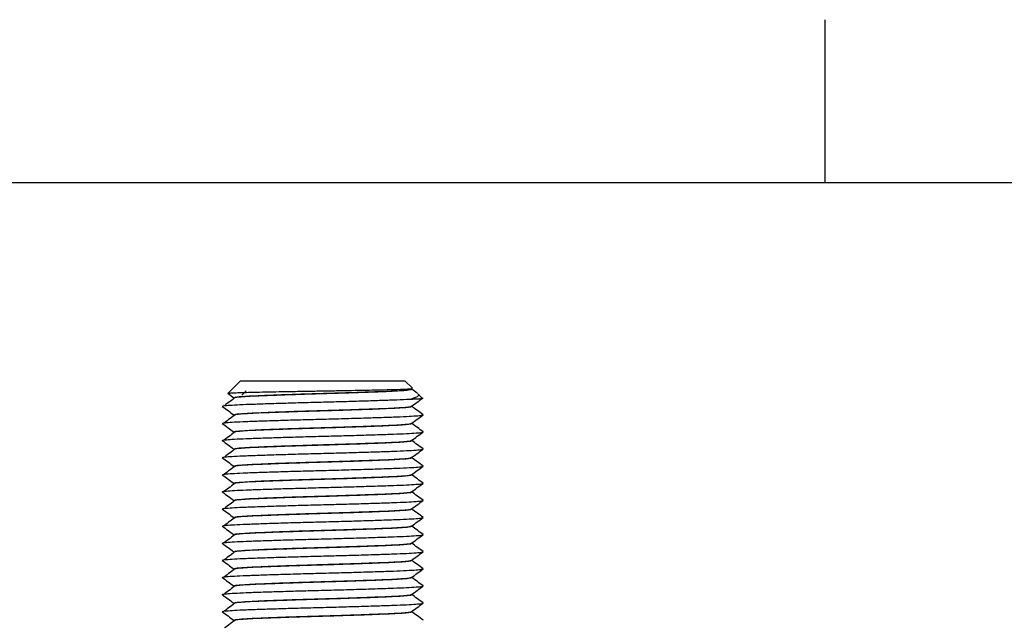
# Model space of a CAD drawing. Header units: millimetres. Extents: x 3 to 429, y 3 to 277.
# Tile 7 of 27: x 61 to 118, y 241 to 276. Entities that reach past the tile are written whole.
import ezdxf

# ---------------------------------------------------------------- set-up
doc = ezdxf.new("R2010")
doc.units = ezdxf.units.MM

msp = doc.modelspace()

# ---------------------------------------------------------------- linework, layer by layer
at = {"color": 7, "linetype": 'Continuous'}
for p, q in [((107.95, 266.7), (107.95, 276.225)), ((419.1, 266.7), (12.7, 266.7))]:
    msp.add_line(p, q, dxfattribs=at)
at = {"color": 7, "linetype": 'Continuous', "lineweight": 25}
for p, q in [((73.792, 255.133), (73.057, 254.398)), ((73.792, 255.133), (83.392, 255.133)), ((83.839, 254.687), (83.392, 255.133)), ((73.065, 254.381), (73.392, 254.14)), ((74.117, 254.533), (73.867, 254.283)), ((84.414, 254.112), (84.16, 254.365)), ((73.392, 254.143), (73.392, 254.133)), ((83.792, 253.633), (83.792, 253.641)), ((73.392, 253.143), (73.392, 253.133)), ((83.792, 252.633), (83.792, 252.641)), ((84.464, 253.133), (84.438, 253.144)), ((73.392, 252.143), (73.392, 252.133)), ((84.464, 252.133), (84.438, 252.144)), ((83.792, 251.633), (83.792, 251.641)), ((73.392, 251.143), (73.392, 251.133)), ((84.464, 251.133), (84.438, 251.144)), ((83.792, 250.633), (83.792, 250.641)), ((73.392, 250.143), (73.392, 250.133)), ((84.464, 250.133), (84.438, 250.144)), ((83.792, 249.633), (83.792, 249.641)), ((73.392, 249.143), (73.392, 249.133)), ((83.792, 248.633), (83.792, 248.641)), ((84.464, 249.133), (84.438, 249.144)), ((73.392, 248.143), (73.392, 248.133)), ((84.464, 248.133), (84.438, 248.144)), ((83.792, 247.633), (83.792, 247.641)), ((73.392, 247.143), (73.392, 247.133)), ((84.464, 247.133), (84.438, 247.144)), ((83.792, 246.633), (83.792, 246.641)), ((73.392, 246.143), (73.392, 246.133)), ((84.464, 246.133), (84.438, 246.144)), ((83.792, 245.633), (83.792, 245.641)), ((73.392, 245.143), (73.392, 245.133)), ((83.792, 244.633), (83.792, 244.641)), ((84.464, 245.133), (84.438, 245.144)), ((73.392, 244.143), (73.392, 244.133)), ((84.464, 244.133), (84.438, 244.144)), ((83.792, 243.633), (83.792, 243.641)), ((73.392, 243.143), (73.392, 243.133)), ((84.464, 243.133), (84.438, 243.144)), ((83.792, 242.633), (83.792, 242.641)), ((73.392, 242.143), (73.392, 242.133)), ((84.464, 242.133), (84.438, 242.144)), ((73.392, 241.143), (73.392, 241.133)), ((83.792, 241.633), (83.792, 241.641)), ((84.464, 241.133), (84.438, 241.144))]:
    msp.add_line(p, q, dxfattribs=at)
for points, knots in [([(73.062, 254.393), (73.059, 254.394), (73.039, 254.399), (73.156, 254.41), (73.416, 254.426), (73.841, 254.442), (74.389, 254.458), (75.063, 254.473), (75.827, 254.488), (76.674, 254.504), (77.561, 254.52), (78.482, 254.535), (79.393, 254.55), (80.285, 254.566), (81.114, 254.582), (81.873, 254.598), (82.652, 254.616), (83.256, 254.634), (83.643, 254.653), (83.828, 254.668), (83.832, 254.677), (83.834, 254.681)], [0, 0, 0, 0, 0.007979, 0.06263, 0.118906, 0.172894, 0.228448, 0.282437, 0.338024, 0.39148, 0.446497, 0.499778, 0.554617, 0.607592, 0.662127, 0.714701, 0.768801, 0.851638, 0.903505, 0.956876, 1, 1, 1, 1]), ([(73.428, 254.143), (73.437, 254.154), (73.457, 254.18), (73.926, 254.219), (74.606, 254.256), (75.382, 254.287), (76.293, 254.321), (77.307, 254.355), (78.368, 254.387), (79.437, 254.418), (80.476, 254.452), (81.437, 254.486), (82.271, 254.517), (82.954, 254.549), (83.451, 254.583), (83.748, 254.615), (83.769, 254.634), (83.779, 254.643)], [0, 0, 0, 0, 0.06835, 0.159422, 0.224918, 0.289304, 0.355086, 0.421291, 0.486511, 0.551036, 0.616998, 0.683129, 0.748031, 0.812819, 0.878916, 0.944927, 1, 1, 1, 1]), ([(73.509, 254.166), (73.601, 254.177), (73.786, 254.199), (74.324, 254.233), (75.027, 254.264), (75.883, 254.296), (76.859, 254.33), (77.905, 254.363), (78.976, 254.394), (80.032, 254.427), (81.035, 254.461), (81.928, 254.494), (82.678, 254.525), (83.265, 254.558), (83.638, 254.592), (83.806, 254.617), (83.777, 254.63), (83.77, 254.633)], [0, 0, 0, 0, 0.068669, 0.139373, 0.208548, 0.278376, 0.349305, 0.419825, 0.488828, 0.55896, 0.629927, 0.700215, 0.76918, 0.83957, 0.910527, 0.980538, 1, 1, 1, 1]), ([(84.154, 254.359), (84.165, 254.352), (84.224, 254.315), (84.188, 254.246), (84.057, 254.151), (83.849, 254.089), (83.748, 254.058)], [0, 0, 0, 0, 0.066223, 0.377417, 0.69632, 1, 1, 1, 1]), ([(84.129, 254.389), (84.128, 254.39), (84.016, 254.472), (83.903, 254.555), (83.792, 254.636)], [0, 0, 0, 0, 0.010417, 1, 1, 1, 1]), ([(72.749, 253.633), (72.738, 253.639), (72.708, 253.656), (72.935, 253.685), (73.399, 253.719), (74.09, 253.751), (74.965, 253.782), (75.995, 253.816), (77.14, 253.85), (78.339, 253.882), (79.547, 253.913), (80.721, 253.947), (81.807, 253.981), (82.748, 254.012), (83.374, 254.038), (83.661, 254.054), (83.748, 254.058)], [0, 0, 0, 0, 0.046139, 0.123039, 0.20073, 0.277557, 0.35308, 0.430241, 0.507899, 0.584401, 0.660088, 0.73746, 0.81503, 0.891159, 0.967155, 1, 1, 1, 1]), ([(73.507, 254.166), (73.397, 254.084), (73.176, 253.919), (72.955, 253.754), (72.845, 253.671)], [0, 0, 0, 0, 0.499998, 1, 1, 1, 1]), ([(83.748, 254.058), (83.874, 254.063), (84.13, 254.073), (84.341, 254.087), (84.437, 254.098), (84.412, 254.103), (84.407, 254.105)], [0, 0, 0, 0, 0.302643, 0.6124652, 0.9151082, 1, 1, 1, 1]), ([(83.784, 253.635), (83.896, 253.717), (84.122, 253.883), (84.347, 254.048), (84.46, 254.131)], [0, 0, 0, 0, 0.499972, 1, 1, 1, 1]), ([(72.721, 253.633), (72.833, 253.55), (73.057, 253.386), (73.281, 253.222), (73.392, 253.14)], [0, 0, 0, 0, 0.503223, 1, 1, 1, 1]), ([(73.428, 253.143), (73.437, 253.154), (73.457, 253.18), (73.926, 253.219), (74.606, 253.256), (75.382, 253.287), (76.293, 253.321), (77.307, 253.355), (78.368, 253.387), (79.437, 253.418), (80.476, 253.452), (81.437, 253.486), (82.271, 253.517), (82.955, 253.549), (83.449, 253.583), (83.727, 253.612), (83.75, 253.629), (83.758, 253.635)], [0, 0, 0, 0, 0.069591, 0.162315, 0.229001, 0.294555, 0.361531, 0.428938, 0.495342, 0.561038, 0.628197, 0.695529, 0.761608, 0.827573, 0.894869, 0.962079, 1, 1, 1, 1]), ([(73.509, 253.166), (73.601, 253.177), (73.786, 253.199), (74.324, 253.233), (75.027, 253.264), (75.883, 253.296), (76.859, 253.33), (77.905, 253.363), (78.976, 253.394), (80.032, 253.427), (81.035, 253.461), (81.928, 253.494), (82.678, 253.525), (83.265, 253.558), (83.638, 253.592), (83.806, 253.617), (83.777, 253.63), (83.77, 253.633)], [0, 0, 0, 0, 0.068669, 0.139373, 0.208548, 0.278376, 0.349305, 0.419825, 0.488828, 0.55896, 0.629927, 0.700215, 0.76918, 0.83957, 0.910527, 0.980538, 1, 1, 1, 1]), ([(84.463, 253.144), (84.351, 253.226), (84.127, 253.39), (83.903, 253.555), (83.792, 253.636)], [0, 0, 0, 0, 0.5030291, 1, 1, 1, 1]), ([(72.721, 252.633), (72.833, 252.55), (73.057, 252.386), (73.281, 252.222), (73.392, 252.14)], [0, 0, 0, 0, 0.503223, 1, 1, 1, 1]), ([(72.749, 252.633), (72.738, 252.639), (72.708, 252.656), (72.935, 252.685), (73.399, 252.719), (74.09, 252.751), (74.965, 252.782), (75.995, 252.816), (77.14, 252.85), (78.339, 252.882), (79.547, 252.913), (80.721, 252.947), (81.806, 252.981), (82.749, 253.012), (83.52, 253.044), (84.083, 253.078), (84.386, 253.107), (84.435, 253.124), (84.454, 253.131)], [0, 0, 0, 0, 0.039497, 0.105328, 0.171836, 0.237603, 0.302255, 0.36831, 0.434789, 0.500279, 0.565071, 0.631305, 0.69771, 0.76288, 0.827937, 0.894306, 0.960591, 1, 1, 1, 1]), ([(73.507, 253.166), (73.397, 253.084), (73.176, 252.919), (72.955, 252.754), (72.845, 252.671)], [0, 0, 0, 0, 0.499998, 1, 1, 1, 1]), ([(73.428, 252.143), (73.437, 252.154), (73.457, 252.18), (73.926, 252.219), (74.606, 252.256), (75.382, 252.287), (76.293, 252.321), (77.307, 252.355), (78.368, 252.387), (79.437, 252.418), (80.476, 252.452), (81.437, 252.486), (82.271, 252.517), (82.955, 252.549), (83.449, 252.583), (83.727, 252.612), (83.75, 252.629), (83.758, 252.635)], [0, 0, 0, 0, 0.069591, 0.162315, 0.229001, 0.294555, 0.361531, 0.428938, 0.495342, 0.561038, 0.628197, 0.695529, 0.761608, 0.827573, 0.894869, 0.962079, 1, 1, 1, 1]), ([(73.509, 252.166), (73.601, 252.177), (73.786, 252.199), (74.324, 252.233), (75.027, 252.264), (75.883, 252.296), (76.859, 252.33), (77.905, 252.363), (78.976, 252.394), (80.032, 252.427), (81.035, 252.461), (81.928, 252.494), (82.678, 252.525), (83.265, 252.558), (83.638, 252.592), (83.806, 252.617), (83.777, 252.63), (83.77, 252.633)], [0, 0, 0, 0, 0.068669, 0.139373, 0.208548, 0.278376, 0.349305, 0.419825, 0.488828, 0.55896, 0.629927, 0.700215, 0.76918, 0.83957, 0.910527, 0.980538, 1, 1, 1, 1]), ([(83.784, 252.635), (83.896, 252.717), (84.122, 252.883), (84.347, 253.048), (84.46, 253.131)], [0, 0, 0, 0, 0.499972, 1, 1, 1, 1]), ([(84.463, 252.144), (84.351, 252.226), (84.127, 252.39), (83.903, 252.555), (83.792, 252.636)], [0, 0, 0, 0, 0.503029, 1, 1, 1, 1]), ([(72.749, 251.633), (72.738, 251.639), (72.708, 251.656), (72.935, 251.685), (73.399, 251.719), (74.09, 251.751), (74.965, 251.782), (75.995, 251.816), (77.14, 251.85), (78.339, 251.882), (79.547, 251.913), (80.721, 251.947), (81.806, 251.981), (82.749, 252.012), (83.52, 252.044), (84.083, 252.078), (84.386, 252.107), (84.435, 252.124), (84.454, 252.131)], [0, 0, 0, 0, 0.039497, 0.105328, 0.171836, 0.237603, 0.302255, 0.36831, 0.434789, 0.500279, 0.565071, 0.631305, 0.69771, 0.76288, 0.827937, 0.894306, 0.960591, 1, 1, 1, 1]), ([(73.507, 252.166), (73.397, 252.084), (73.176, 251.919), (72.955, 251.754), (72.845, 251.671)], [0, 0, 0, 0, 0.499998, 1, 1, 1, 1]), ([(83.784, 251.635), (83.896, 251.717), (84.122, 251.883), (84.347, 252.048), (84.46, 252.131)], [0, 0, 0, 0, 0.499972, 1, 1, 1, 1]), ([(72.721, 251.633), (72.833, 251.55), (73.057, 251.386), (73.281, 251.222), (73.392, 251.14)], [0, 0, 0, 0, 0.503223, 1, 1, 1, 1]), ([(73.428, 251.143), (73.437, 251.154), (73.457, 251.18), (73.926, 251.219), (74.606, 251.256), (75.382, 251.287), (76.293, 251.321), (77.307, 251.355), (78.368, 251.387), (79.437, 251.418), (80.476, 251.452), (81.437, 251.486), (82.271, 251.517), (82.955, 251.549), (83.449, 251.583), (83.727, 251.612), (83.75, 251.629), (83.758, 251.635)], [0, 0, 0, 0, 0.069591, 0.162315, 0.229001, 0.294555, 0.361531, 0.428938, 0.495342, 0.561038, 0.628197, 0.695529, 0.761608, 0.827573, 0.894869, 0.962079, 1, 1, 1, 1]), ([(73.509, 251.166), (73.601, 251.177), (73.786, 251.199), (74.324, 251.233), (75.027, 251.264), (75.883, 251.296), (76.859, 251.33), (77.905, 251.363), (78.976, 251.394), (80.032, 251.427), (81.035, 251.461), (81.928, 251.494), (82.678, 251.525), (83.265, 251.558), (83.638, 251.592), (83.806, 251.617), (83.777, 251.63), (83.77, 251.633)], [0, 0, 0, 0, 0.068669, 0.139373, 0.208548, 0.278376, 0.349305, 0.419825, 0.488828, 0.55896, 0.629927, 0.700215, 0.76918, 0.83957, 0.910527, 0.980538, 1, 1, 1, 1]), ([(84.463, 251.144), (84.351, 251.226), (84.127, 251.39), (83.903, 251.555), (83.792, 251.636)], [0, 0, 0, 0, 0.503029, 1, 1, 1, 1]), ([(72.749, 250.633), (72.738, 250.639), (72.708, 250.656), (72.935, 250.685), (73.399, 250.719), (74.09, 250.751), (74.965, 250.782), (75.995, 250.816), (77.14, 250.85), (78.339, 250.882), (79.547, 250.913), (80.721, 250.947), (81.806, 250.981), (82.749, 251.012), (83.52, 251.044), (84.083, 251.078), (84.386, 251.107), (84.435, 251.124), (84.454, 251.131)], [0, 0, 0, 0, 0.039497, 0.105328, 0.171836, 0.237603, 0.302255, 0.36831, 0.434789, 0.500279, 0.565071, 0.631305, 0.69771, 0.76288, 0.827937, 0.894306, 0.960591, 1, 1, 1, 1]), ([(73.507, 251.166), (73.397, 251.084), (73.176, 250.919), (72.955, 250.754), (72.845, 250.671)], [0, 0, 0, 0, 0.499998, 1, 1, 1, 1]), ([(83.784, 250.635), (83.896, 250.717), (84.122, 250.883), (84.347, 251.048), (84.46, 251.131)], [0, 0, 0, 0, 0.499972, 1, 1, 1, 1]), ([(72.721, 250.633), (72.833, 250.55), (73.057, 250.386), (73.281, 250.222), (73.392, 250.14)], [0, 0, 0, 0, 0.503223, 1, 1, 1, 1]), ([(73.428, 250.143), (73.437, 250.154), (73.457, 250.18), (73.926, 250.219), (74.606, 250.256), (75.382, 250.287), (76.293, 250.321), (77.307, 250.355), (78.368, 250.387), (79.437, 250.418), (80.476, 250.452), (81.437, 250.486), (82.271, 250.517), (82.955, 250.549), (83.449, 250.583), (83.727, 250.612), (83.75, 250.629), (83.758, 250.635)], [0, 0, 0, 0, 0.069591, 0.162315, 0.229001, 0.294555, 0.361531, 0.428938, 0.495342, 0.561038, 0.628197, 0.695529, 0.761608, 0.827573, 0.894869, 0.962079, 1, 1, 1, 1]), ([(73.509, 250.166), (73.601, 250.177), (73.786, 250.199), (74.324, 250.233), (75.027, 250.264), (75.883, 250.296), (76.859, 250.33), (77.905, 250.363), (78.976, 250.394), (80.032, 250.427), (81.035, 250.461), (81.928, 250.494), (82.678, 250.525), (83.265, 250.558), (83.638, 250.592), (83.806, 250.617), (83.777, 250.63), (83.77, 250.633)], [0, 0, 0, 0, 0.068669, 0.139373, 0.208548, 0.278376, 0.349305, 0.419825, 0.488828, 0.55896, 0.629927, 0.700215, 0.76918, 0.83957, 0.910527, 0.980538, 1, 1, 1, 1]), ([(84.463, 250.144), (84.351, 250.226), (84.127, 250.39), (83.903, 250.555), (83.792, 250.636)], [0, 0, 0, 0, 0.503029, 1, 1, 1, 1]), ([(72.749, 249.633), (72.738, 249.639), (72.708, 249.656), (72.935, 249.685), (73.399, 249.719), (74.09, 249.751), (74.965, 249.782), (75.995, 249.816), (77.14, 249.85), (78.339, 249.882), (79.547, 249.913), (80.721, 249.947), (81.806, 249.981), (82.749, 250.012), (83.52, 250.044), (84.083, 250.078), (84.386, 250.107), (84.435, 250.124), (84.454, 250.131)], [0, 0, 0, 0, 0.039497, 0.105328, 0.171836, 0.237603, 0.302255, 0.36831, 0.434789, 0.500279, 0.565071, 0.631305, 0.69771, 0.76288, 0.827937, 0.894306, 0.960591, 1, 1, 1, 1]), ([(73.507, 250.166), (73.397, 250.084), (73.176, 249.919), (72.955, 249.754), (72.845, 249.671)], [0, 0, 0, 0, 0.499998, 1, 1, 1, 1]), ([(83.784, 249.635), (83.896, 249.717), (84.122, 249.883), (84.347, 250.048), (84.46, 250.131)], [0, 0, 0, 0, 0.499972, 1, 1, 1, 1]), ([(72.721, 249.633), (72.833, 249.55), (73.057, 249.386), (73.281, 249.222), (73.392, 249.14)], [0, 0, 0, 0, 0.503223, 1, 1, 1, 1]), ([(73.428, 249.143), (73.437, 249.154), (73.457, 249.18), (73.926, 249.219), (74.606, 249.256), (75.382, 249.287), (76.293, 249.321), (77.307, 249.355), (78.368, 249.387), (79.437, 249.418), (80.476, 249.452), (81.437, 249.486), (82.271, 249.517), (82.955, 249.549), (83.449, 249.583), (83.727, 249.612), (83.75, 249.629), (83.758, 249.635)], [0, 0, 0, 0, 0.069591, 0.162315, 0.229001, 0.294555, 0.361531, 0.428938, 0.495342, 0.561038, 0.628197, 0.695529, 0.761608, 0.827573, 0.894869, 0.962079, 1, 1, 1, 1]), ([(73.509, 249.166), (73.601, 249.177), (73.786, 249.199), (74.324, 249.233), (75.027, 249.264), (75.883, 249.296), (76.859, 249.33), (77.905, 249.363), (78.976, 249.394), (80.032, 249.427), (81.035, 249.461), (81.928, 249.494), (82.678, 249.525), (83.265, 249.558), (83.638, 249.592), (83.806, 249.617), (83.777, 249.63), (83.77, 249.633)], [0, 0, 0, 0, 0.068669, 0.139373, 0.208548, 0.278376, 0.349305, 0.419825, 0.488828, 0.55896, 0.629927, 0.700215, 0.76918, 0.83957, 0.910527, 0.980538, 1, 1, 1, 1]), ([(84.463, 249.144), (84.351, 249.226), (84.127, 249.39), (83.903, 249.555), (83.792, 249.636)], [0, 0, 0, 0, 0.503029, 1, 1, 1, 1]), ([(72.721, 248.633), (72.833, 248.55), (73.057, 248.386), (73.281, 248.222), (73.392, 248.14)], [0, 0, 0, 0, 0.503223, 1, 1, 1, 1]), ([(72.749, 248.633), (72.738, 248.639), (72.708, 248.656), (72.935, 248.685), (73.399, 248.719), (74.09, 248.751), (74.965, 248.782), (75.995, 248.816), (77.14, 248.85), (78.339, 248.882), (79.547, 248.913), (80.721, 248.947), (81.806, 248.981), (82.749, 249.012), (83.52, 249.044), (84.083, 249.078), (84.386, 249.107), (84.435, 249.124), (84.454, 249.131)], [0, 0, 0, 0, 0.039497, 0.105328, 0.171836, 0.237603, 0.302255, 0.36831, 0.434789, 0.500279, 0.565071, 0.631305, 0.69771, 0.76288, 0.827937, 0.894306, 0.960591, 1, 1, 1, 1]), ([(73.507, 249.166), (73.397, 249.084), (73.176, 248.919), (72.955, 248.754), (72.845, 248.671)], [0, 0, 0, 0, 0.4999976, 1, 1, 1, 1]), ([(73.428, 248.143), (73.437, 248.154), (73.457, 248.18), (73.926, 248.219), (74.606, 248.256), (75.382, 248.287), (76.293, 248.321), (77.307, 248.355), (78.368, 248.387), (79.437, 248.418), (80.476, 248.452), (81.437, 248.486), (82.271, 248.517), (82.955, 248.549), (83.449, 248.583), (83.727, 248.612), (83.75, 248.629), (83.758, 248.635)], [0, 0, 0, 0, 0.069591, 0.162315, 0.229001, 0.294555, 0.361531, 0.428938, 0.495342, 0.561038, 0.628197, 0.695529, 0.761608, 0.827573, 0.894869, 0.962079, 1, 1, 1, 1]), ([(73.509, 248.166), (73.601, 248.177), (73.786, 248.199), (74.324, 248.233), (75.027, 248.264), (75.883, 248.296), (76.859, 248.33), (77.905, 248.363), (78.976, 248.394), (80.032, 248.427), (81.035, 248.461), (81.928, 248.494), (82.678, 248.525), (83.265, 248.558), (83.638, 248.592), (83.806, 248.617), (83.777, 248.63), (83.77, 248.633)], [0, 0, 0, 0, 0.068669, 0.139373, 0.208548, 0.278376, 0.349305, 0.419825, 0.488828, 0.55896, 0.629927, 0.700215, 0.76918, 0.83957, 0.910527, 0.980538, 1, 1, 1, 1]), ([(83.784, 248.635), (83.896, 248.717), (84.122, 248.883), (84.347, 249.048), (84.46, 249.131)], [0, 0, 0, 0, 0.499972, 1, 1, 1, 1]), ([(84.463, 248.144), (84.351, 248.226), (84.127, 248.39), (83.903, 248.555), (83.792, 248.636)], [0, 0, 0, 0, 0.5030291, 1, 1, 1, 1]), ([(72.749, 247.633), (72.738, 247.639), (72.708, 247.656), (72.935, 247.685), (73.399, 247.719), (74.09, 247.751), (74.965, 247.782), (75.995, 247.816), (77.14, 247.85), (78.339, 247.882), (79.547, 247.913), (80.721, 247.947), (81.806, 247.981), (82.749, 248.012), (83.52, 248.044), (84.083, 248.078), (84.386, 248.107), (84.435, 248.124), (84.454, 248.131)], [0, 0, 0, 0, 0.039497, 0.105328, 0.171836, 0.237603, 0.302255, 0.36831, 0.434789, 0.500279, 0.565071, 0.631305, 0.69771, 0.76288, 0.827937, 0.894306, 0.960591, 1, 1, 1, 1]), ([(73.507, 248.166), (73.397, 248.084), (73.176, 247.919), (72.955, 247.754), (72.845, 247.671)], [0, 0, 0, 0, 0.499998, 1, 1, 1, 1]), ([(83.784, 247.635), (83.896, 247.717), (84.122, 247.883), (84.347, 248.048), (84.46, 248.131)], [0, 0, 0, 0, 0.499972, 1, 1, 1, 1]), ([(72.721, 247.633), (72.833, 247.55), (73.057, 247.386), (73.281, 247.222), (73.392, 247.14)], [0, 0, 0, 0, 0.5032225, 1, 1, 1, 1]), ([(73.428, 247.143), (73.437, 247.154), (73.457, 247.18), (73.926, 247.219), (74.606, 247.256), (75.382, 247.287), (76.293, 247.321), (77.307, 247.355), (78.368, 247.387), (79.437, 247.418), (80.476, 247.452), (81.437, 247.486), (82.271, 247.517), (82.955, 247.549), (83.449, 247.583), (83.727, 247.612), (83.75, 247.629), (83.758, 247.635)], [0, 0, 0, 0, 0.069591, 0.162315, 0.229001, 0.294555, 0.361531, 0.428938, 0.495342, 0.561038, 0.628197, 0.695529, 0.761608, 0.827573, 0.894869, 0.962079, 1, 1, 1, 1]), ([(73.509, 247.166), (73.601, 247.177), (73.786, 247.199), (74.324, 247.233), (75.027, 247.264), (75.883, 247.296), (76.859, 247.33), (77.905, 247.363), (78.976, 247.394), (80.032, 247.427), (81.035, 247.461), (81.928, 247.494), (82.678, 247.525), (83.265, 247.558), (83.638, 247.592), (83.806, 247.617), (83.777, 247.63), (83.77, 247.633)], [0, 0, 0, 0, 0.068669, 0.139373, 0.208548, 0.278376, 0.349305, 0.419825, 0.488828, 0.55896, 0.629927, 0.700215, 0.76918, 0.83957, 0.910527, 0.980538, 1, 1, 1, 1]), ([(84.463, 247.144), (84.351, 247.226), (84.127, 247.39), (83.903, 247.555), (83.792, 247.636)], [0, 0, 0, 0, 0.5030291, 1, 1, 1, 1]), ([(72.749, 246.633), (72.738, 246.639), (72.708, 246.656), (72.935, 246.685), (73.399, 246.719), (74.09, 246.751), (74.965, 246.782), (75.995, 246.816), (77.14, 246.85), (78.339, 246.882), (79.547, 246.913), (80.721, 246.947), (81.806, 246.981), (82.749, 247.012), (83.52, 247.044), (84.083, 247.078), (84.386, 247.107), (84.435, 247.124), (84.454, 247.131)], [0, 0, 0, 0, 0.039497, 0.105328, 0.171836, 0.237603, 0.302255, 0.36831, 0.434789, 0.500279, 0.565071, 0.631305, 0.69771, 0.76288, 0.827937, 0.894306, 0.960591, 1, 1, 1, 1]), ([(73.507, 247.166), (73.397, 247.084), (73.176, 246.919), (72.955, 246.754), (72.845, 246.671)], [0, 0, 0, 0, 0.499998, 1, 1, 1, 1]), ([(83.784, 246.635), (83.896, 246.717), (84.122, 246.883), (84.347, 247.048), (84.46, 247.131)], [0, 0, 0, 0, 0.499972, 1, 1, 1, 1]), ([(72.721, 246.633), (72.833, 246.55), (73.057, 246.386), (73.281, 246.222), (73.392, 246.14)], [0, 0, 0, 0, 0.503223, 1, 1, 1, 1]), ([(73.428, 246.143), (73.437, 246.154), (73.457, 246.18), (73.926, 246.219), (74.606, 246.256), (75.382, 246.287), (76.293, 246.321), (77.307, 246.355), (78.368, 246.387), (79.437, 246.418), (80.476, 246.452), (81.437, 246.486), (82.271, 246.517), (82.955, 246.549), (83.449, 246.583), (83.727, 246.612), (83.75, 246.629), (83.758, 246.635)], [0, 0, 0, 0, 0.069591, 0.162315, 0.229001, 0.294555, 0.361531, 0.428938, 0.495342, 0.561038, 0.628197, 0.695529, 0.761608, 0.827573, 0.894869, 0.962079, 1, 1, 1, 1]), ([(73.509, 246.166), (73.601, 246.177), (73.786, 246.199), (74.324, 246.233), (75.027, 246.264), (75.883, 246.296), (76.859, 246.33), (77.905, 246.363), (78.976, 246.394), (80.032, 246.427), (81.035, 246.461), (81.928, 246.494), (82.678, 246.525), (83.265, 246.558), (83.638, 246.592), (83.806, 246.617), (83.777, 246.63), (83.77, 246.633)], [0, 0, 0, 0, 0.068669, 0.139373, 0.208548, 0.278376, 0.349305, 0.419825, 0.488828, 0.55896, 0.629927, 0.700215, 0.76918, 0.83957, 0.910527, 0.980538, 1, 1, 1, 1]), ([(84.463, 246.144), (84.351, 246.226), (84.127, 246.39), (83.903, 246.555), (83.792, 246.636)], [0, 0, 0, 0, 0.503029, 1, 1, 1, 1]), ([(72.749, 245.633), (72.738, 245.639), (72.708, 245.656), (72.935, 245.685), (73.399, 245.719), (74.09, 245.751), (74.965, 245.782), (75.995, 245.816), (77.14, 245.85), (78.339, 245.882), (79.547, 245.913), (80.721, 245.947), (81.806, 245.981), (82.749, 246.012), (83.52, 246.044), (84.083, 246.078), (84.386, 246.107), (84.435, 246.124), (84.454, 246.131)], [0, 0, 0, 0, 0.039497, 0.105328, 0.171836, 0.237603, 0.302255, 0.36831, 0.434789, 0.500279, 0.565071, 0.631305, 0.69771, 0.76288, 0.827937, 0.894306, 0.960591, 1, 1, 1, 1]), ([(73.507, 246.166), (73.397, 246.084), (73.176, 245.919), (72.955, 245.754), (72.845, 245.671)], [0, 0, 0, 0, 0.4999976, 1, 1, 1, 1]), ([(83.784, 245.635), (83.896, 245.717), (84.122, 245.883), (84.347, 246.048), (84.46, 246.131)], [0, 0, 0, 0, 0.499972, 1, 1, 1, 1]), ([(72.721, 245.633), (72.833, 245.55), (73.057, 245.386), (73.281, 245.222), (73.392, 245.14)], [0, 0, 0, 0, 0.503223, 1, 1, 1, 1]), ([(73.507, 245.166), (73.397, 245.084), (73.176, 244.919), (72.955, 244.754), (72.845, 244.671)], [0, 0, 0, 0, 0.4999976, 1, 1, 1, 1]), ([(73.428, 245.143), (73.437, 245.154), (73.457, 245.18), (73.926, 245.219), (74.606, 245.256), (75.382, 245.287), (76.293, 245.321), (77.307, 245.355), (78.368, 245.387), (79.437, 245.418), (80.476, 245.452), (81.437, 245.486), (82.271, 245.517), (82.955, 245.549), (83.449, 245.583), (83.727, 245.612), (83.75, 245.629), (83.758, 245.635)], [0, 0, 0, 0, 0.069591, 0.162315, 0.229001, 0.294555, 0.361531, 0.428938, 0.495342, 0.561038, 0.628197, 0.695529, 0.761608, 0.827573, 0.894869, 0.962079, 1, 1, 1, 1]), ([(73.509, 245.166), (73.601, 245.177), (73.786, 245.199), (74.324, 245.233), (75.027, 245.264), (75.883, 245.296), (76.859, 245.33), (77.905, 245.363), (78.976, 245.394), (80.032, 245.427), (81.035, 245.461), (81.928, 245.494), (82.678, 245.525), (83.265, 245.558), (83.638, 245.592), (83.806, 245.617), (83.777, 245.63), (83.77, 245.633)], [0, 0, 0, 0, 0.068669, 0.139373, 0.208548, 0.278376, 0.349305, 0.419825, 0.488828, 0.55896, 0.629927, 0.700215, 0.76918, 0.83957, 0.910527, 0.980538, 1, 1, 1, 1]), ([(84.463, 245.144), (84.351, 245.226), (84.127, 245.39), (83.903, 245.555), (83.792, 245.636)], [0, 0, 0, 0, 0.503029, 1, 1, 1, 1]), ([(72.721, 244.633), (72.833, 244.55), (73.057, 244.386), (73.281, 244.222), (73.392, 244.14)], [0, 0, 0, 0, 0.503223, 1, 1, 1, 1]), ([(72.749, 244.633), (72.738, 244.639), (72.708, 244.656), (72.935, 244.685), (73.399, 244.719), (74.09, 244.751), (74.965, 244.782), (75.995, 244.816), (77.14, 244.85), (78.339, 244.882), (79.547, 244.913), (80.721, 244.947), (81.806, 244.981), (82.749, 245.012), (83.52, 245.044), (84.083, 245.078), (84.386, 245.107), (84.435, 245.124), (84.454, 245.131)], [0, 0, 0, 0, 0.039497, 0.105328, 0.171836, 0.237603, 0.302255, 0.36831, 0.434789, 0.500279, 0.565071, 0.631305, 0.69771, 0.76288, 0.827937, 0.894306, 0.960591, 1, 1, 1, 1]), ([(73.428, 244.143), (73.437, 244.154), (73.457, 244.18), (73.926, 244.219), (74.606, 244.256), (75.382, 244.287), (76.293, 244.321), (77.307, 244.355), (78.368, 244.387), (79.437, 244.418), (80.476, 244.452), (81.437, 244.486), (82.271, 244.517), (82.955, 244.549), (83.449, 244.583), (83.727, 244.612), (83.75, 244.629), (83.758, 244.635)], [0, 0, 0, 0, 0.069591, 0.162315, 0.229001, 0.294555, 0.361531, 0.428938, 0.495342, 0.561038, 0.628197, 0.695529, 0.761608, 0.827573, 0.894869, 0.962079, 1, 1, 1, 1]), ([(73.509, 244.166), (73.601, 244.177), (73.786, 244.199), (74.324, 244.233), (75.027, 244.264), (75.883, 244.296), (76.859, 244.33), (77.905, 244.363), (78.976, 244.394), (80.032, 244.427), (81.035, 244.461), (81.928, 244.494), (82.678, 244.525), (83.265, 244.558), (83.638, 244.592), (83.806, 244.617), (83.777, 244.63), (83.77, 244.633)], [0, 0, 0, 0, 0.068669, 0.139373, 0.208548, 0.278376, 0.349305, 0.419825, 0.488828, 0.55896, 0.629927, 0.700215, 0.76918, 0.83957, 0.910527, 0.980538, 1, 1, 1, 1]), ([(83.784, 244.635), (83.896, 244.717), (84.122, 244.883), (84.347, 245.048), (84.46, 245.131)], [0, 0, 0, 0, 0.499972, 1, 1, 1, 1]), ([(84.463, 244.144), (84.351, 244.226), (84.127, 244.39), (83.903, 244.555), (83.792, 244.636)], [0, 0, 0, 0, 0.503029, 1, 1, 1, 1]), ([(72.749, 243.633), (72.738, 243.639), (72.708, 243.656), (72.935, 243.685), (73.399, 243.719), (74.09, 243.751), (74.965, 243.782), (75.995, 243.816), (77.14, 243.85), (78.339, 243.882), (79.547, 243.913), (80.721, 243.947), (81.806, 243.981), (82.749, 244.012), (83.52, 244.044), (84.083, 244.078), (84.386, 244.107), (84.435, 244.124), (84.454, 244.131)], [0, 0, 0, 0, 0.039497, 0.105328, 0.171836, 0.237603, 0.302255, 0.36831, 0.434789, 0.500279, 0.565071, 0.631305, 0.69771, 0.76288, 0.827937, 0.894306, 0.960591, 1, 1, 1, 1]), ([(73.507, 244.166), (73.397, 244.084), (73.176, 243.919), (72.955, 243.754), (72.845, 243.671)], [0, 0, 0, 0, 0.499998, 1, 1, 1, 1]), ([(83.784, 243.635), (83.896, 243.717), (84.122, 243.883), (84.347, 244.048), (84.46, 244.131)], [0, 0, 0, 0, 0.499972, 1, 1, 1, 1]), ([(72.721, 243.633), (72.833, 243.55), (73.057, 243.386), (73.281, 243.222), (73.392, 243.14)], [0, 0, 0, 0, 0.503223, 1, 1, 1, 1]), ([(73.428, 243.143), (73.437, 243.154), (73.457, 243.18), (73.926, 243.219), (74.606, 243.256), (75.382, 243.287), (76.293, 243.321), (77.307, 243.355), (78.368, 243.387), (79.437, 243.418), (80.476, 243.452), (81.437, 243.486), (82.271, 243.517), (82.955, 243.549), (83.449, 243.583), (83.727, 243.612), (83.75, 243.629), (83.758, 243.635)], [0, 0, 0, 0, 0.069591, 0.162315, 0.229001, 0.294555, 0.361531, 0.428938, 0.495342, 0.561038, 0.628197, 0.695529, 0.761608, 0.827573, 0.894869, 0.962079, 1, 1, 1, 1]), ([(73.509, 243.166), (73.601, 243.177), (73.786, 243.199), (74.324, 243.233), (75.027, 243.264), (75.883, 243.296), (76.859, 243.33), (77.905, 243.363), (78.976, 243.394), (80.032, 243.427), (81.035, 243.461), (81.928, 243.494), (82.678, 243.525), (83.265, 243.558), (83.638, 243.592), (83.806, 243.617), (83.777, 243.63), (83.77, 243.633)], [0, 0, 0, 0, 0.068669, 0.139373, 0.208548, 0.278376, 0.349305, 0.419825, 0.488828, 0.55896, 0.629927, 0.700215, 0.76918, 0.83957, 0.910527, 0.980538, 1, 1, 1, 1]), ([(84.463, 243.144), (84.351, 243.226), (84.127, 243.39), (83.903, 243.555), (83.792, 243.636)], [0, 0, 0, 0, 0.503029, 1, 1, 1, 1]), ([(72.749, 242.633), (72.738, 242.639), (72.708, 242.656), (72.935, 242.685), (73.399, 242.719), (74.09, 242.751), (74.965, 242.782), (75.995, 242.816), (77.14, 242.85), (78.339, 242.882), (79.547, 242.913), (80.721, 242.947), (81.806, 242.981), (82.749, 243.012), (83.52, 243.044), (84.083, 243.078), (84.386, 243.107), (84.435, 243.124), (84.454, 243.131)], [0, 0, 0, 0, 0.039497, 0.105328, 0.171836, 0.237603, 0.302255, 0.36831, 0.434789, 0.500279, 0.565071, 0.631305, 0.69771, 0.76288, 0.827937, 0.894306, 0.960591, 1, 1, 1, 1]), ([(73.507, 243.166), (73.397, 243.084), (73.176, 242.919), (72.955, 242.754), (72.845, 242.671)], [0, 0, 0, 0, 0.499998, 1, 1, 1, 1]), ([(83.784, 242.635), (83.896, 242.717), (84.122, 242.883), (84.347, 243.048), (84.46, 243.131)], [0, 0, 0, 0, 0.499972, 1, 1, 1, 1]), ([(72.721, 242.633), (72.833, 242.55), (73.057, 242.386), (73.281, 242.222), (73.392, 242.14)], [0, 0, 0, 0, 0.503223, 1, 1, 1, 1]), ([(73.428, 242.143), (73.437, 242.154), (73.457, 242.18), (73.926, 242.219), (74.606, 242.256), (75.382, 242.287), (76.293, 242.321), (77.307, 242.355), (78.368, 242.387), (79.437, 242.418), (80.476, 242.452), (81.437, 242.486), (82.271, 242.517), (82.955, 242.549), (83.449, 242.583), (83.727, 242.612), (83.75, 242.629), (83.758, 242.635)], [0, 0, 0, 0, 0.069591, 0.162315, 0.229001, 0.294555, 0.361531, 0.428938, 0.495342, 0.561038, 0.628197, 0.695529, 0.761608, 0.827573, 0.894869, 0.962079, 1, 1, 1, 1]), ([(73.509, 242.166), (73.601, 242.177), (73.786, 242.199), (74.324, 242.233), (75.027, 242.264), (75.883, 242.296), (76.859, 242.33), (77.905, 242.363), (78.976, 242.394), (80.032, 242.427), (81.035, 242.461), (81.928, 242.494), (82.678, 242.525), (83.265, 242.558), (83.638, 242.592), (83.806, 242.617), (83.777, 242.63), (83.77, 242.633)], [0, 0, 0, 0, 0.068669, 0.1393731, 0.2085483, 0.2783765, 0.3493045, 0.4198245, 0.4888277, 0.55896, 0.6299268, 0.7002155, 0.7691798, 0.8395705, 0.9105271, 0.9805382, 1, 1, 1, 1]), ([(84.463, 242.144), (84.351, 242.226), (84.127, 242.39), (83.903, 242.555), (83.792, 242.636)], [0, 0, 0, 0, 0.503029, 1, 1, 1, 1]), ([(72.749, 241.633), (72.738, 241.639), (72.708, 241.656), (72.935, 241.685), (73.399, 241.719), (74.09, 241.751), (74.965, 241.782), (75.995, 241.816), (77.14, 241.85), (78.339, 241.882), (79.547, 241.913), (80.721, 241.947), (81.806, 241.981), (82.749, 242.012), (83.52, 242.044), (84.083, 242.078), (84.386, 242.107), (84.435, 242.124), (84.454, 242.131)], [0, 0, 0, 0, 0.039497, 0.105328, 0.171836, 0.237603, 0.302255, 0.36831, 0.434789, 0.500279, 0.565071, 0.631305, 0.69771, 0.76288, 0.827937, 0.894306, 0.960591, 1, 1, 1, 1]), ([(73.507, 242.166), (73.397, 242.084), (73.176, 241.919), (72.955, 241.754), (72.845, 241.671)], [0, 0, 0, 0, 0.499998, 1, 1, 1, 1]), ([(83.784, 241.635), (83.896, 241.717), (84.122, 241.883), (84.347, 242.048), (84.46, 242.131)], [0, 0, 0, 0, 0.499972, 1, 1, 1, 1]), ([(72.721, 241.633), (72.833, 241.55), (73.057, 241.386), (73.281, 241.222), (73.392, 241.14)], [0, 0, 0, 0, 0.503223, 1, 1, 1, 1]), ([(73.507, 241.166), (73.397, 241.084), (73.176, 240.919), (72.955, 240.754), (72.845, 240.671)], [0, 0, 0, 0, 0.499998, 1, 1, 1, 1]), ([(73.428, 241.143), (73.437, 241.154), (73.457, 241.18), (73.926, 241.219), (74.606, 241.256), (75.382, 241.287), (76.293, 241.321), (77.307, 241.355), (78.368, 241.387), (79.437, 241.418), (80.476, 241.452), (81.437, 241.486), (82.271, 241.517), (82.955, 241.549), (83.449, 241.583), (83.727, 241.612), (83.75, 241.629), (83.758, 241.635)], [0, 0, 0, 0, 0.069591, 0.162315, 0.229001, 0.294555, 0.361531, 0.428938, 0.495342, 0.561038, 0.628197, 0.695529, 0.761608, 0.827573, 0.894869, 0.962079, 1, 1, 1, 1]), ([(73.509, 241.166), (73.601, 241.177), (73.786, 241.199), (74.324, 241.233), (75.027, 241.264), (75.883, 241.296), (76.859, 241.33), (77.905, 241.363), (78.976, 241.394), (80.032, 241.427), (81.035, 241.461), (81.928, 241.494), (82.678, 241.525), (83.265, 241.558), (83.638, 241.592), (83.806, 241.617), (83.777, 241.63), (83.77, 241.633)], [0, 0, 0, 0, 0.068669, 0.139373, 0.208548, 0.278376, 0.349305, 0.419825, 0.488828, 0.55896, 0.629927, 0.700215, 0.76918, 0.83957, 0.910527, 0.980538, 1, 1, 1, 1]), ([(84.463, 241.144), (84.351, 241.226), (84.127, 241.39), (83.903, 241.555), (83.792, 241.636)], [0, 0, 0, 0, 0.503029, 1, 1, 1, 1])]:
    msp.add_open_spline(points, degree=3, knots=knots, dxfattribs=at)

doc.saveas('drawing.dxf')
